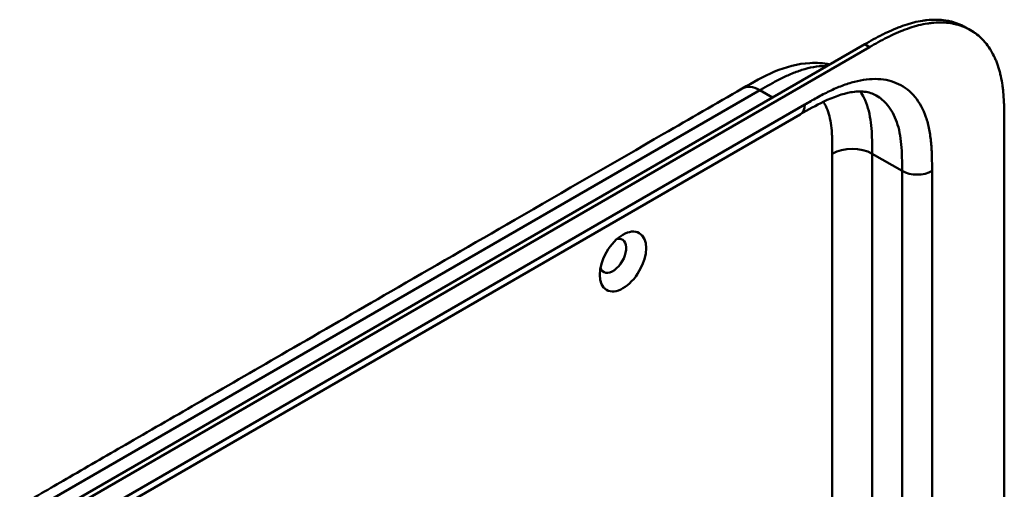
# Model space of a CAD drawing. Header units: millimetres. Extents: x 20 to 833, y 20 to 574.
# Tile 13 of 23: x 390 to 445, y 200 to 227. Entities that reach past the tile are written whole.
import ezdxf

# ---------------------------------------------------------------- set-up
doc = ezdxf.new("R2010")
doc.units = ezdxf.units.MM
doc.header["$LTSCALE"] = 2
doc.layers.add('Sichtbare Kanten(DIN)', color=7, linetype='Continuous', lineweight=50)
doc.layers.add('Sichtbare tangentiale Kanten(DIN)', color=7, linetype='Continuous', lineweight=50)

msp = doc.modelspace()

# ---------------------------------------------------------------- linework, layer by layer
at = {"layer": 'Sichtbare Kanten(DIN)'}
for p, q in [((443.541, 226.069), (443.267, 226.227)), ((392.578, 199.32), (437.528, 225.272)), ((437.802, 225.114), (392.852, 199.162)), ((433.877, 221.299), (392.886, 197.633)), ((433.877, 221.299), (433.877, 221.299)), ((445.45, 220.781), (445.45, 158.26))]:
    msp.add_line(p, q, dxfattribs=at)
msp.add_ellipse((423.813, 212.954), major_axis=(0.93, 1.611), ratio=0.57735, dxfattribs=at)
msp.add_ellipse((423.247, 213.281), major_axis=(-0.53, -0.918), ratio=0.57735, start_param=5.827281, end_param=9.880682, dxfattribs=at)
for points, knots in [([(437.528, 225.272), (437.694, 225.367), (438.027, 225.555), (438.448, 225.778), (438.872, 225.985), (439.212, 226.136), (439.637, 226.303), (439.977, 226.416), (440.398, 226.531), (440.732, 226.599), (441.142, 226.652), (441.464, 226.67), (441.856, 226.658), (442.16, 226.622), (442.525, 226.542), (442.805, 226.452), (443.073, 226.333), (443.203, 226.265), (443.267, 226.227)], [-0.9999899, -0.9999899, -0.9999899, -0.9999899, -0.9592928, -0.9185956, -0.8982471, -0.8575499, -0.8372014, -0.7965042, -0.7761556, -0.7354585, -0.7151099, -0.6744128, -0.6540642, -0.613367, -0.5930185, -0.5523213, -0.5319728, -0.5110051, -0.5110051, -0.5110051, -0.5110051]), ([(445.45, 220.781), (445.45, 220.963), (445.45, 221.327), (445.44, 221.784), (445.419, 222.237), (445.389, 222.595), (445.334, 223.033), (445.274, 223.374), (445.175, 223.786), (445.077, 224.101), (444.93, 224.475), (444.792, 224.757), (444.595, 225.083), (444.417, 225.324), (444.17, 225.596), (443.954, 225.791), (443.662, 226.003), (443.412, 226.146), (443.08, 226.293), (442.8, 226.384), (442.434, 226.463), (442.13, 226.5), (441.739, 226.511), (441.417, 226.494), (441.006, 226.44), (440.673, 226.372), (440.251, 226.258), (439.912, 226.144), (439.486, 225.978), (439.146, 225.826), (438.722, 225.619), (438.301, 225.397), (437.968, 225.209), (437.802, 225.114)], [0.0232584, 0.0232584, 0.0232584, 0.0232584, 0.0639556, 0.1046527, 0.1250013, 0.1656984, 0.186047, 0.2267442, 0.2470927, 0.2877899, 0.3081384, 0.3488356, 0.3691842, 0.4098813, 0.4302299, 0.470927, 0.4912756, 0.5319728, 0.5523213, 0.5930185, 0.613367, 0.6540642, 0.6744128, 0.7151099, 0.7354585, 0.7761556, 0.7965042, 0.8372014, 0.8575499, 0.8982471, 0.9185956, 0.9592928, 0.9999899, 0.9999899, 0.9999899, 0.9999899]), ([(430.58, 222.763), (431.166, 223.102), (431.781, 223.453), (433.06, 223.985), (433.737, 224.172), (434.795, 224.231), (435.177, 224.206), (435.548, 224.129)], [0.000002, 0.000002, 0.000002, 0.000002, 0.622303, 0.622303, 1.24387, 1.24387, 1.58779, 1.58779, 1.58779, 1.58779]), ([(389.589, 199.098), (390.532, 199.642), (391.475, 200.186), (393.549, 201.384), (394.68, 202.037), (397.169, 203.474), (398.527, 204.258), (401.514, 205.982), (403.143, 206.923), (406.727, 208.992), (408.682, 210.121), (412.983, 212.604), (415.329, 213.959), (420.491, 216.938), (423.306, 218.564), (427.607, 221.047), (429.093, 221.905), (430.58, 222.763)], [0.000002, 0.000002, 0.000002, 0.000002, 1, 1, 2.2, 2.2, 3.64, 3.64, 5.368, 5.368, 7.4416, 7.4416, 9.92992, 9.92992, 12.915904, 12.915904, 14.492315, 14.492315, 14.492315, 14.492315]), ([(438.184, 222.371), (437.995, 222.48), (437.774, 222.553), (437.282, 222.606), (437.023, 222.597), (436.281, 222.471), (435.75, 222.283), (434.773, 221.813), (434.328, 221.559), (433.877, 221.299)], [0, 0, 0, 0, 0.452595, 0.452595, 0.832647, 0.832647, 1.444151, 1.444151, 1.923175, 1.923175, 1.923175, 1.923175])]:
    msp.add_open_spline(points, degree=3, knots=knots, dxfattribs=at)
msp.add_open_spline([(438.185, 222.37), (438.185, 222.371), (438.184, 222.371), (438.184, 222.371)], degree=3, dxfattribs=at)
at = {"layer": 'Sichtbare tangentiale Kanten(DIN)'}
for p, q in [((437.802, 225.114), (437.528, 225.272)), ((390.589, 198.998), (431.58, 222.664)), ((431.58, 222.664), (432.295, 222.251)), ((431.92, 222.468), (431.92, 222.468)), ((393.135, 198.182), (434.125, 221.848)), ((430.498, 222.04), (430.498, 222.04)), ((435.692, 198.682), (435.692, 219.067)), ((437.955, 198.444), (437.955, 219.067)), ((439.652, 218.087), (437.955, 219.067)), ((439.652, 197.472), (439.652, 218.087)), ((441.349, 218.087), (441.349, 196.5))]:
    msp.add_line(p, q, dxfattribs=at)
for points, knots in [([(435.396, 224.041), (435.353, 224.043), (435.31, 224.043), (435.266, 224.042), (435.058, 224.04), (434.842, 224.019), (434.621, 223.979), (434.407, 223.941), (434.188, 223.886), (433.966, 223.817), (433.755, 223.75), (433.541, 223.669), (433.325, 223.578), (433.12, 223.49), (432.914, 223.393), (432.707, 223.288), (432.511, 223.189), (432.316, 223.082), (432.122, 222.974), (431.939, 222.872), (431.757, 222.767), (431.58, 222.664)], [2.383213, 2.383213, 2.383213, 2.383213, 2.434392, 2.434392, 2.434392, 2.678279, 2.678279, 2.678279, 2.91346, 2.91346, 2.91346, 3.137965, 3.137965, 3.137965, 3.350817, 3.350817, 3.350817, 3.551822, 3.551822, 3.551822, 3.741304, 3.741304, 3.741304, 3.741304]), ([(434.125, 221.848), (434.353, 221.979), (434.819, 222.248), (435.533, 222.623), (436.246, 222.935), (437.184, 223.24), (438.31, 223.376), (439.495, 223.09), (440.438, 222.35), (440.958, 221.386), (441.203, 220.454), (441.309, 219.691), (441.348, 218.886), (441.349, 218.348), (441.349, 218.087)], [0, 0, 0, 0, 0.243503, 0.487004, 0.730505, 0.974007, 1.461009, 1.948012, 2.435015, 2.922018, 3.165519, 3.40902, 3.652522, 3.896023, 3.896023, 3.896023, 3.896023]), ([(437.955, 219.067), (437.955, 219.262), (437.955, 219.466), (437.948, 219.889), (437.941, 220.11), (437.912, 220.555), (437.889, 220.779), (437.82, 221.222), (437.774, 221.44), (437.651, 221.861), (437.575, 222.063), (437.424, 222.371), (437.357, 222.487), (437.284, 222.595)], [0, 0, 0, 0, 0.183196, 0.183196, 0.378667, 0.378667, 0.587199, 0.587199, 0.80915, 0.80915, 1.04412, 1.04412, 1.203268, 1.203268, 1.203268, 1.203268]), ([(439.652, 218.087), (439.652, 218.348), (439.651, 218.865), (439.614, 219.597), (439.521, 220.268), (439.31, 221.069), (438.899, 221.83), (438.425, 222.232), (438.185, 222.37)], [0, 0, 0, 0, 0.243501, 0.487003, 0.730504, 0.974005, 1.461008, 1.864608, 1.864608, 1.864608, 1.864608]), ([(435.692, 219.067), (435.692, 219.144), (435.692, 219.221), (435.692, 219.297), (435.692, 219.344), (435.691, 219.391), (435.691, 219.438), (435.691, 219.461), (435.691, 219.485), (435.691, 219.508), (435.69, 219.555), (435.69, 219.601), (435.689, 219.648), (435.689, 219.672), (435.688, 219.697), (435.688, 219.722), (435.687, 219.746), (435.687, 219.771), (435.686, 219.795), (435.685, 219.844), (435.683, 219.893), (435.682, 219.944), (435.678, 220.042), (435.673, 220.136), (435.667, 220.232), (435.667, 220.234), (435.667, 220.237), (435.667, 220.239), (435.654, 220.433), (435.635, 220.614), (435.608, 220.791), (435.607, 220.794), (435.607, 220.796), (435.607, 220.799), (435.579, 220.977), (435.542, 221.148), (435.495, 221.309), (435.495, 221.311), (435.495, 221.312), (435.494, 221.313), (435.447, 221.477), (435.387, 221.634), (435.317, 221.776), (435.277, 221.858), (435.233, 221.937), (435.184, 222.011)], [0, 0, 0, 0, 0.070602, 0.070602, 0.070602, 0.113735, 0.113735, 0.113735, 0.135301, 0.135301, 0.135301, 0.178433, 0.178433, 0.178433, 0.201293, 0.201293, 0.201293, 0.224154, 0.224154, 0.224154, 0.269874, 0.269874, 0.269874, 0.359119, 0.359119, 0.359119, 0.361315, 0.361315, 0.361315, 0.541668, 0.541668, 0.541668, 0.544386, 0.544386, 0.544386, 0.726184, 0.726184, 0.726184, 0.727511, 0.727511, 0.727511, 0.9126, 0.9126, 0.9126, 1.019593, 1.019593, 1.019593, 1.019593])]:
    msp.add_open_spline(points, degree=3, knots=knots, dxfattribs=at)
for points in [[(431.58, 222.664), (431.189, 222.89), (430.836, 222.911), (430.58, 222.763)], [(433.877, 221.299), (434.03, 221.387), (434.125, 221.577), (434.125, 221.848)], [(435.692, 219.067), (436.317, 219.428), (437.33, 219.428), (437.955, 219.067)], [(441.349, 218.087), (440.88, 217.816), (440.12, 217.816), (439.652, 218.087)]]:
    msp.add_open_spline(points, degree=3, dxfattribs=at)

doc.saveas('drawing.dxf')
